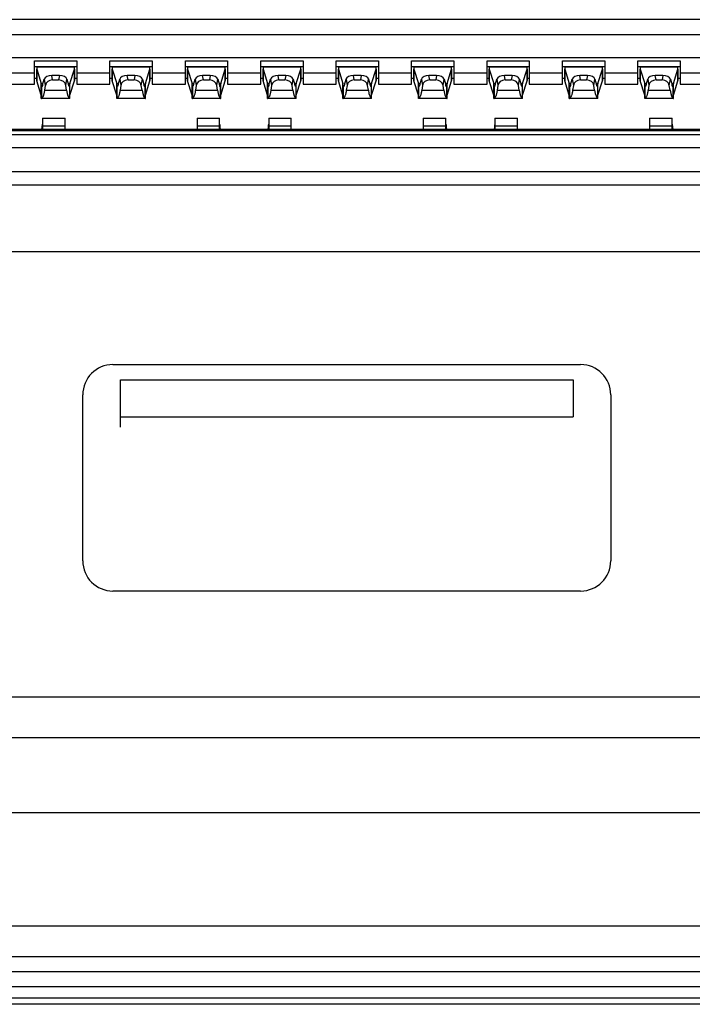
# Model space of a CAD drawing. Header units: millimetres. Extents: x 0 to 1852, y 0 to 1359.
# Tile 36 of 54: x 537 to 546, y 855 to 869. Entities that reach past the tile are written whole.
import ezdxf

# ---------------------------------------------------------------- set-up
doc = ezdxf.new("R2010")
doc.units = ezdxf.units.MM
doc.header["$LTSCALE"] = 65.395
doc.layers.get('0').update_dxf_attribs({"linetype": 'CONTINUOUS'})

msp = doc.modelspace()

# ---------------------------------------------------------------- linework, layer by layer
at = {"color": 7, "linetype": 'Continuous'}
for p, q in [((561.661, 868.526), (528.161, 868.526)), ((561.561, 868.326), (528.261, 868.326)), ((529.011, 868.026), (560.811, 868.026)), ((537.131, 867.981), (537.691, 867.981)), ((537.131, 867.671), (537.131, 867.981)), ((537.691, 867.901), (537.131, 867.901)), ((537.661, 867.898), (537.161, 867.898)), ((537.161, 867.898), (537.161, 867.87)), ((537.661, 867.87), (537.661, 867.898)), ((537.691, 867.981), (537.691, 867.671)), ((538.131, 867.981), (538.691, 867.981)), ((538.131, 867.671), (538.131, 867.981)), ((538.691, 867.901), (538.131, 867.901)), ((538.661, 867.898), (538.161, 867.898)), ((538.161, 867.898), (538.161, 867.87)), ((538.661, 867.87), (538.661, 867.898)), ((538.691, 867.981), (538.691, 867.671)), ((539.131, 867.981), (539.691, 867.981)), ((539.131, 867.671), (539.131, 867.981)), ((539.691, 867.901), (539.131, 867.901)), ((539.661, 867.898), (539.161, 867.898)), ((539.161, 867.898), (539.161, 867.87)), ((539.661, 867.87), (539.661, 867.898)), ((539.691, 867.981), (539.691, 867.671)), ((540.131, 867.981), (540.691, 867.981)), ((540.131, 867.671), (540.131, 867.981)), ((540.691, 867.901), (540.131, 867.901)), ((540.661, 867.898), (540.161, 867.898)), ((540.161, 867.898), (540.161, 867.87)), ((540.661, 867.87), (540.661, 867.898)), ((540.691, 867.981), (540.691, 867.671)), ((541.131, 867.981), (541.691, 867.981)), ((541.131, 867.671), (541.131, 867.981)), ((541.691, 867.901), (541.131, 867.901)), ((541.661, 867.898), (541.161, 867.898)), ((541.161, 867.898), (541.161, 867.87)), ((541.661, 867.87), (541.661, 867.898)), ((541.691, 867.981), (541.691, 867.671)), ((542.131, 867.981), (542.691, 867.981)), ((542.131, 867.671), (542.131, 867.981)), ((542.691, 867.901), (542.131, 867.901)), ((542.661, 867.898), (542.161, 867.898)), ((542.161, 867.898), (542.161, 867.87)), ((542.661, 867.87), (542.661, 867.898)), ((542.691, 867.981), (542.691, 867.671)), ((543.131, 867.981), (543.691, 867.981)), ((543.131, 867.671), (543.131, 867.981)), ((543.691, 867.901), (543.131, 867.901)), ((543.661, 867.898), (543.161, 867.898)), ((543.161, 867.898), (543.161, 867.87)), ((543.661, 867.87), (543.661, 867.898)), ((543.691, 867.981), (543.691, 867.671)), ((544.131, 867.981), (544.691, 867.981)), ((544.131, 867.671), (544.131, 867.981)), ((544.691, 867.901), (544.131, 867.901)), ((544.661, 867.898), (544.161, 867.898)), ((544.161, 867.898), (544.161, 867.87)), ((544.661, 867.87), (544.661, 867.898)), ((544.691, 867.981), (544.691, 867.671)), ((545.131, 867.981), (545.691, 867.981)), ((545.131, 867.671), (545.131, 867.981)), ((545.691, 867.901), (545.131, 867.901)), ((545.661, 867.898), (545.161, 867.898)), ((545.161, 867.898), (545.161, 867.87)), ((545.661, 867.87), (545.661, 867.898)), ((545.691, 867.981), (545.691, 867.671)), ((536.691, 867.821), (537.131, 867.821)), ((537.161, 867.869), (537.161, 867.87)), ((537.161, 867.718), (537.161, 867.869)), ((537.161, 867.869), (537.161, 867.717)), ((537.161, 867.869), (537.221, 867.678)), ((537.462, 867.787), (537.36, 867.787)), ((537.371, 867.727), (537.36, 867.787)), ((537.462, 867.787), (537.451, 867.727)), ((537.601, 867.678), (537.661, 867.869)), ((537.661, 867.87), (537.661, 867.869)), ((537.661, 867.717), (537.661, 867.869)), ((537.661, 867.869), (537.661, 867.718)), ((537.691, 867.821), (538.131, 867.821)), ((538.161, 867.869), (538.161, 867.87)), ((538.161, 867.718), (538.161, 867.869)), ((538.161, 867.869), (538.161, 867.717)), ((538.161, 867.869), (538.221, 867.678)), ((538.462, 867.787), (538.36, 867.787)), ((538.371, 867.727), (538.36, 867.787)), ((538.462, 867.787), (538.451, 867.727)), ((538.601, 867.678), (538.661, 867.869)), ((538.661, 867.87), (538.661, 867.869)), ((538.661, 867.717), (538.661, 867.869)), ((538.661, 867.869), (538.661, 867.718)), ((538.691, 867.821), (539.131, 867.821)), ((539.161, 867.869), (539.161, 867.87)), ((539.161, 867.718), (539.161, 867.869)), ((539.161, 867.869), (539.161, 867.717)), ((539.161, 867.869), (539.221, 867.678)), ((539.462, 867.787), (539.36, 867.787)), ((539.371, 867.727), (539.36, 867.787)), ((539.462, 867.787), (539.451, 867.727)), ((539.601, 867.678), (539.661, 867.869)), ((539.661, 867.87), (539.661, 867.869)), ((539.661, 867.717), (539.661, 867.869)), ((539.661, 867.869), (539.661, 867.718)), ((539.691, 867.821), (540.131, 867.821)), ((540.161, 867.869), (540.161, 867.87)), ((540.161, 867.718), (540.161, 867.869)), ((540.161, 867.869), (540.161, 867.717)), ((540.161, 867.869), (540.221, 867.678)), ((540.462, 867.787), (540.36, 867.787)), ((540.371, 867.727), (540.36, 867.787)), ((540.462, 867.787), (540.451, 867.727)), ((540.601, 867.678), (540.661, 867.869)), ((540.661, 867.87), (540.661, 867.869)), ((540.661, 867.717), (540.661, 867.869)), ((540.661, 867.869), (540.661, 867.718)), ((540.691, 867.821), (541.131, 867.821)), ((541.161, 867.869), (541.161, 867.87)), ((541.161, 867.718), (541.161, 867.869)), ((541.161, 867.869), (541.161, 867.717)), ((541.161, 867.869), (541.221, 867.678)), ((541.462, 867.787), (541.36, 867.787)), ((541.371, 867.727), (541.36, 867.787)), ((541.462, 867.787), (541.451, 867.727)), ((541.601, 867.678), (541.661, 867.869)), ((541.661, 867.87), (541.661, 867.869)), ((541.661, 867.717), (541.661, 867.869)), ((541.661, 867.869), (541.661, 867.718)), ((541.691, 867.821), (542.131, 867.821)), ((542.161, 867.869), (542.161, 867.87)), ((542.161, 867.718), (542.161, 867.869)), ((542.161, 867.869), (542.161, 867.717)), ((542.161, 867.869), (542.221, 867.678)), ((542.462, 867.787), (542.36, 867.787)), ((542.371, 867.727), (542.36, 867.787)), ((542.462, 867.787), (542.451, 867.727)), ((542.601, 867.678), (542.661, 867.869)), ((542.661, 867.87), (542.661, 867.869)), ((542.661, 867.717), (542.661, 867.869)), ((542.661, 867.869), (542.661, 867.718)), ((542.691, 867.821), (543.131, 867.821)), ((543.161, 867.869), (543.161, 867.87)), ((543.161, 867.718), (543.161, 867.869)), ((543.161, 867.869), (543.161, 867.717)), ((543.161, 867.869), (543.221, 867.678)), ((543.462, 867.787), (543.36, 867.787)), ((543.371, 867.727), (543.36, 867.787)), ((543.462, 867.787), (543.451, 867.727)), ((543.601, 867.678), (543.661, 867.869)), ((543.661, 867.87), (543.661, 867.869)), ((543.661, 867.717), (543.661, 867.869)), ((543.661, 867.869), (543.661, 867.718)), ((543.691, 867.821), (544.131, 867.821)), ((544.161, 867.869), (544.161, 867.87)), ((544.161, 867.869), (544.221, 867.678)), ((544.161, 867.718), (544.161, 867.869)), ((544.161, 867.869), (544.161, 867.717)), ((544.462, 867.787), (544.36, 867.787)), ((544.371, 867.727), (544.36, 867.787)), ((544.462, 867.787), (544.451, 867.727)), ((544.601, 867.678), (544.661, 867.869)), ((544.661, 867.87), (544.661, 867.869)), ((544.661, 867.717), (544.661, 867.869)), ((544.661, 867.869), (544.661, 867.718)), ((544.691, 867.821), (545.131, 867.821)), ((545.161, 867.869), (545.161, 867.87)), ((545.161, 867.869), (545.221, 867.678)), ((545.161, 867.718), (545.161, 867.869)), ((545.161, 867.869), (545.161, 867.717)), ((545.462, 867.787), (545.36, 867.787)), ((545.371, 867.727), (545.36, 867.787)), ((545.462, 867.787), (545.451, 867.727)), ((545.601, 867.678), (545.661, 867.869)), ((545.661, 867.87), (545.661, 867.869)), ((545.661, 867.717), (545.661, 867.869)), ((545.661, 867.869), (545.661, 867.718)), ((545.691, 867.821), (546.131, 867.821)), ((536.691, 867.671), (537.131, 867.671)), ((537.131, 867.751), (537.161, 867.751)), ((537.161, 867.718), (537.161, 867.717)), ((537.221, 867.526), (537.161, 867.717)), ((537.221, 867.677), (537.221, 867.678)), ((537.221, 867.678), (537.221, 867.677)), ((537.221, 867.481), (537.221, 867.677)), ((537.221, 867.655), (537.237, 867.655)), ((537.221, 867.642), (537.231, 867.642)), ((537.224, 867.632), (537.221, 867.631)), ((537.224, 867.632), (537.224, 867.481)), ((537.239, 867.662), (537.261, 867.737)), ((537.261, 867.737), (537.275, 867.655)), ((537.275, 867.655), (537.265, 867.59)), ((537.371, 867.727), (537.451, 867.727)), ((537.547, 867.655), (537.561, 867.737)), ((537.557, 867.59), (537.547, 867.655)), ((537.561, 867.737), (537.583, 867.662)), ((537.585, 867.655), (537.601, 867.655)), ((537.591, 867.642), (537.601, 867.642)), ((537.599, 867.481), (537.599, 867.632)), ((537.601, 867.631), (537.599, 867.632)), ((537.601, 867.526), (537.661, 867.717)), ((537.601, 867.678), (537.601, 867.677)), ((537.601, 867.677), (537.601, 867.678)), ((537.601, 867.481), (537.601, 867.677)), ((537.661, 867.751), (537.691, 867.751)), ((537.661, 867.717), (537.661, 867.718)), ((537.691, 867.671), (538.131, 867.671)), ((538.131, 867.751), (538.161, 867.751)), ((538.161, 867.718), (538.161, 867.717)), ((538.221, 867.526), (538.161, 867.717)), ((538.221, 867.677), (538.221, 867.678)), ((538.221, 867.678), (538.221, 867.677)), ((538.221, 867.481), (538.221, 867.677)), ((538.221, 867.655), (538.237, 867.655)), ((538.221, 867.642), (538.231, 867.642)), ((538.224, 867.632), (538.221, 867.631)), ((538.224, 867.632), (538.224, 867.481)), ((538.239, 867.662), (538.261, 867.737)), ((538.261, 867.737), (538.275, 867.655)), ((538.275, 867.655), (538.265, 867.59)), ((538.371, 867.727), (538.451, 867.727)), ((538.547, 867.655), (538.561, 867.737)), ((538.557, 867.59), (538.547, 867.655)), ((538.561, 867.737), (538.583, 867.662)), ((538.585, 867.655), (538.601, 867.655)), ((538.591, 867.642), (538.601, 867.642)), ((538.599, 867.481), (538.599, 867.632)), ((538.601, 867.631), (538.599, 867.632)), ((538.601, 867.526), (538.661, 867.717)), ((538.601, 867.678), (538.601, 867.677)), ((538.601, 867.677), (538.601, 867.678)), ((538.601, 867.481), (538.601, 867.677)), ((538.661, 867.751), (538.691, 867.751)), ((538.661, 867.717), (538.661, 867.718)), ((538.691, 867.671), (539.131, 867.671)), ((539.131, 867.751), (539.161, 867.751)), ((539.161, 867.718), (539.161, 867.717)), ((539.221, 867.526), (539.161, 867.717)), ((539.221, 867.677), (539.221, 867.678)), ((539.221, 867.678), (539.221, 867.677)), ((539.221, 867.481), (539.221, 867.677)), ((539.221, 867.655), (539.237, 867.655)), ((539.221, 867.642), (539.231, 867.642)), ((539.224, 867.632), (539.221, 867.631)), ((539.224, 867.632), (539.224, 867.481)), ((539.239, 867.662), (539.261, 867.737)), ((539.261, 867.737), (539.275, 867.655)), ((539.275, 867.655), (539.265, 867.59)), ((539.371, 867.727), (539.451, 867.727)), ((539.547, 867.655), (539.561, 867.737)), ((539.557, 867.59), (539.547, 867.655)), ((539.561, 867.737), (539.583, 867.662)), ((539.585, 867.655), (539.601, 867.655)), ((539.591, 867.642), (539.601, 867.642)), ((539.599, 867.481), (539.599, 867.632)), ((539.601, 867.631), (539.599, 867.632)), ((539.601, 867.526), (539.661, 867.717)), ((539.601, 867.678), (539.601, 867.677)), ((539.601, 867.677), (539.601, 867.678)), ((539.601, 867.481), (539.601, 867.677)), ((539.661, 867.751), (539.691, 867.751)), ((539.661, 867.717), (539.661, 867.718)), ((539.691, 867.671), (540.131, 867.671)), ((540.131, 867.751), (540.161, 867.751)), ((540.161, 867.718), (540.161, 867.717)), ((540.221, 867.526), (540.161, 867.717)), ((540.221, 867.677), (540.221, 867.678)), ((540.221, 867.678), (540.221, 867.677)), ((540.221, 867.481), (540.221, 867.677)), ((540.221, 867.655), (540.237, 867.655)), ((540.221, 867.642), (540.231, 867.642)), ((540.224, 867.632), (540.221, 867.631)), ((540.224, 867.632), (540.224, 867.481)), ((540.239, 867.662), (540.261, 867.737)), ((540.261, 867.737), (540.275, 867.655)), ((540.275, 867.655), (540.265, 867.59)), ((540.371, 867.727), (540.451, 867.727)), ((540.547, 867.655), (540.561, 867.737)), ((540.557, 867.59), (540.547, 867.655)), ((540.561, 867.737), (540.583, 867.662)), ((540.585, 867.655), (540.601, 867.655)), ((540.591, 867.642), (540.601, 867.642)), ((540.599, 867.481), (540.599, 867.632)), ((540.601, 867.631), (540.599, 867.632)), ((540.601, 867.526), (540.661, 867.717)), ((540.601, 867.678), (540.601, 867.677)), ((540.601, 867.677), (540.601, 867.678)), ((540.601, 867.481), (540.601, 867.677)), ((540.661, 867.751), (540.691, 867.751)), ((540.661, 867.717), (540.661, 867.718)), ((540.691, 867.671), (541.131, 867.671)), ((541.131, 867.751), (541.161, 867.751)), ((541.161, 867.718), (541.161, 867.717)), ((541.221, 867.526), (541.161, 867.717)), ((541.221, 867.677), (541.221, 867.678)), ((541.221, 867.678), (541.221, 867.677)), ((541.221, 867.481), (541.221, 867.677)), ((541.221, 867.655), (541.237, 867.655)), ((541.221, 867.642), (541.231, 867.642)), ((541.224, 867.632), (541.221, 867.631)), ((541.224, 867.632), (541.224, 867.481)), ((541.239, 867.662), (541.261, 867.737)), ((541.261, 867.737), (541.275, 867.655)), ((541.275, 867.655), (541.265, 867.59)), ((541.371, 867.727), (541.451, 867.727)), ((541.547, 867.655), (541.561, 867.737)), ((541.557, 867.59), (541.547, 867.655)), ((541.561, 867.737), (541.583, 867.662)), ((541.585, 867.655), (541.601, 867.655)), ((541.591, 867.642), (541.601, 867.642)), ((541.599, 867.481), (541.599, 867.632)), ((541.601, 867.631), (541.599, 867.632)), ((541.601, 867.526), (541.661, 867.717)), ((541.601, 867.678), (541.601, 867.677)), ((541.601, 867.677), (541.601, 867.678)), ((541.601, 867.481), (541.601, 867.677)), ((541.661, 867.751), (541.691, 867.751)), ((541.661, 867.717), (541.661, 867.718)), ((541.691, 867.671), (542.131, 867.671)), ((542.131, 867.751), (542.161, 867.751)), ((542.161, 867.718), (542.161, 867.717)), ((542.221, 867.526), (542.161, 867.717)), ((542.221, 867.677), (542.221, 867.678)), ((542.221, 867.678), (542.221, 867.677)), ((542.221, 867.481), (542.221, 867.677)), ((542.221, 867.655), (542.237, 867.655)), ((542.221, 867.642), (542.231, 867.642)), ((542.224, 867.632), (542.221, 867.631)), ((542.224, 867.632), (542.224, 867.481)), ((542.239, 867.662), (542.261, 867.737)), ((542.261, 867.737), (542.275, 867.655)), ((542.275, 867.655), (542.265, 867.59)), ((542.371, 867.727), (542.451, 867.727)), ((542.547, 867.655), (542.561, 867.737)), ((542.557, 867.59), (542.547, 867.655)), ((542.561, 867.737), (542.583, 867.662)), ((542.585, 867.655), (542.601, 867.655)), ((542.591, 867.642), (542.601, 867.642)), ((542.599, 867.481), (542.599, 867.632)), ((542.601, 867.631), (542.599, 867.632)), ((542.601, 867.526), (542.661, 867.717)), ((542.601, 867.678), (542.601, 867.677)), ((542.601, 867.677), (542.601, 867.678)), ((542.601, 867.481), (542.601, 867.677)), ((542.661, 867.751), (542.691, 867.751)), ((542.661, 867.717), (542.661, 867.718)), ((542.691, 867.671), (543.131, 867.671)), ((543.131, 867.751), (543.161, 867.751)), ((543.161, 867.718), (543.161, 867.717)), ((543.221, 867.526), (543.161, 867.717)), ((543.221, 867.677), (543.221, 867.678)), ((543.221, 867.678), (543.221, 867.677)), ((543.221, 867.481), (543.221, 867.677)), ((543.221, 867.655), (543.237, 867.655)), ((543.221, 867.642), (543.231, 867.642)), ((543.224, 867.632), (543.221, 867.631)), ((543.224, 867.632), (543.224, 867.481)), ((543.239, 867.662), (543.261, 867.737)), ((543.261, 867.737), (543.275, 867.655)), ((543.275, 867.655), (543.265, 867.59)), ((543.371, 867.727), (543.451, 867.727)), ((543.547, 867.655), (543.561, 867.737)), ((543.557, 867.59), (543.547, 867.655)), ((543.561, 867.737), (543.583, 867.662)), ((543.585, 867.655), (543.601, 867.655)), ((543.591, 867.642), (543.601, 867.642)), ((543.599, 867.481), (543.599, 867.632)), ((543.601, 867.631), (543.599, 867.632)), ((543.601, 867.526), (543.661, 867.717)), ((543.601, 867.678), (543.601, 867.677)), ((543.601, 867.677), (543.601, 867.678)), ((543.601, 867.481), (543.601, 867.677)), ((543.661, 867.751), (543.691, 867.751)), ((543.661, 867.717), (543.661, 867.718)), ((543.691, 867.671), (544.131, 867.671)), ((544.131, 867.751), (544.161, 867.751)), ((544.161, 867.718), (544.161, 867.717)), ((544.221, 867.526), (544.161, 867.717)), ((544.221, 867.677), (544.221, 867.678)), ((544.221, 867.678), (544.221, 867.677)), ((544.221, 867.481), (544.221, 867.677)), ((544.221, 867.655), (544.237, 867.655)), ((544.221, 867.642), (544.231, 867.642)), ((544.224, 867.632), (544.221, 867.631)), ((544.224, 867.632), (544.224, 867.481)), ((544.239, 867.662), (544.261, 867.737)), ((544.261, 867.737), (544.275, 867.655)), ((544.275, 867.655), (544.265, 867.59)), ((544.371, 867.727), (544.451, 867.727)), ((544.547, 867.655), (544.561, 867.737)), ((544.557, 867.59), (544.547, 867.655)), ((544.561, 867.737), (544.583, 867.662)), ((544.585, 867.655), (544.601, 867.655)), ((544.591, 867.642), (544.601, 867.642)), ((544.599, 867.481), (544.599, 867.632)), ((544.601, 867.631), (544.599, 867.632)), ((544.601, 867.526), (544.661, 867.717)), ((544.601, 867.678), (544.601, 867.677)), ((544.601, 867.677), (544.601, 867.678)), ((544.601, 867.481), (544.601, 867.677)), ((544.661, 867.751), (544.691, 867.751)), ((544.661, 867.717), (544.661, 867.718)), ((544.691, 867.671), (545.131, 867.671)), ((545.131, 867.751), (545.161, 867.751)), ((545.161, 867.718), (545.161, 867.717)), ((545.221, 867.526), (545.161, 867.717)), ((545.221, 867.677), (545.221, 867.678)), ((545.221, 867.678), (545.221, 867.677)), ((545.221, 867.481), (545.221, 867.677)), ((545.221, 867.655), (545.237, 867.655)), ((545.221, 867.642), (545.231, 867.642)), ((545.224, 867.632), (545.221, 867.631)), ((545.224, 867.632), (545.224, 867.481)), ((545.239, 867.662), (545.261, 867.737)), ((545.261, 867.737), (545.275, 867.655)), ((545.275, 867.655), (545.265, 867.59)), ((545.371, 867.727), (545.451, 867.727)), ((545.547, 867.655), (545.561, 867.737)), ((545.557, 867.59), (545.547, 867.655)), ((545.561, 867.737), (545.583, 867.662)), ((545.585, 867.655), (545.601, 867.655)), ((545.591, 867.642), (545.601, 867.642)), ((545.599, 867.481), (545.599, 867.632)), ((545.601, 867.631), (545.599, 867.632)), ((545.601, 867.526), (545.661, 867.717)), ((545.601, 867.678), (545.601, 867.677)), ((545.601, 867.677), (545.601, 867.678)), ((545.601, 867.481), (545.601, 867.677)), ((545.661, 867.751), (545.691, 867.751)), ((545.661, 867.717), (545.661, 867.718)), ((545.691, 867.671), (546.131, 867.671)), ((537.265, 867.59), (537.557, 867.59)), ((537.601, 867.526), (537.601, 867.525)), ((538.265, 867.59), (538.557, 867.59)), ((538.601, 867.526), (538.601, 867.525)), ((539.265, 867.59), (539.557, 867.59)), ((539.601, 867.526), (539.601, 867.525)), ((540.265, 867.59), (540.557, 867.59)), ((540.601, 867.526), (540.601, 867.525)), ((541.265, 867.59), (541.557, 867.59)), ((541.601, 867.526), (541.601, 867.525)), ((542.265, 867.59), (542.557, 867.59)), ((542.601, 867.526), (542.601, 867.525)), ((543.265, 867.59), (543.557, 867.59)), ((543.601, 867.526), (543.601, 867.525)), ((544.265, 867.59), (544.557, 867.59)), ((544.601, 867.526), (544.601, 867.525)), ((545.265, 867.59), (545.557, 867.59)), ((545.601, 867.526), (545.601, 867.525)), ((537.601, 867.481), (537.221, 867.481)), ((537.221, 867.481), (537.224, 867.481)), ((537.599, 867.481), (537.601, 867.481)), ((538.601, 867.481), (538.221, 867.481)), ((538.221, 867.481), (538.224, 867.481)), ((538.599, 867.481), (538.601, 867.481)), ((539.601, 867.481), (539.221, 867.481)), ((539.221, 867.481), (539.224, 867.481)), ((539.599, 867.481), (539.601, 867.481)), ((540.601, 867.481), (540.221, 867.481)), ((540.221, 867.481), (540.224, 867.481)), ((540.599, 867.481), (540.601, 867.481)), ((541.601, 867.481), (541.221, 867.481)), ((541.221, 867.481), (541.224, 867.481)), ((541.599, 867.481), (541.601, 867.481)), ((542.601, 867.481), (542.221, 867.481)), ((542.221, 867.481), (542.224, 867.481)), ((542.599, 867.481), (542.601, 867.481)), ((543.601, 867.481), (543.221, 867.481)), ((543.221, 867.481), (543.224, 867.481)), ((543.599, 867.481), (543.601, 867.481)), ((544.601, 867.481), (544.221, 867.481)), ((544.221, 867.481), (544.224, 867.481)), ((544.599, 867.481), (544.601, 867.481)), ((545.601, 867.481), (545.221, 867.481)), ((545.221, 867.481), (545.224, 867.481)), ((545.599, 867.481), (545.601, 867.481)), ((537.233, 867.119), (537.224, 867.076)), ((537.233, 867.076), (537.233, 867.119)), ((537.236, 867.221), (537.536, 867.221)), ((537.236, 867.221), (537.236, 867.076)), ((537.536, 867.114), (537.236, 867.114)), ((537.536, 867.076), (537.536, 867.221)), ((539.286, 867.221), (539.586, 867.221)), ((539.286, 867.221), (539.286, 867.076)), ((539.586, 867.114), (539.286, 867.114)), ((539.586, 867.076), (539.586, 867.221)), ((539.589, 867.119), (539.589, 867.076)), ((539.599, 867.076), (539.589, 867.119)), ((540.233, 867.119), (540.224, 867.076)), ((540.233, 867.076), (540.233, 867.119)), ((540.236, 867.221), (540.536, 867.221)), ((540.236, 867.221), (540.236, 867.076)), ((540.536, 867.114), (540.236, 867.114)), ((540.536, 867.076), (540.536, 867.221)), ((542.286, 867.221), (542.586, 867.221)), ((542.286, 867.221), (542.286, 867.076)), ((542.586, 867.114), (542.286, 867.114)), ((542.586, 867.076), (542.586, 867.221)), ((542.589, 867.119), (542.589, 867.076)), ((542.599, 867.076), (542.589, 867.119)), ((543.233, 867.119), (543.224, 867.076)), ((543.233, 867.076), (543.233, 867.119)), ((543.236, 867.221), (543.536, 867.221)), ((543.236, 867.221), (543.236, 867.076)), ((543.536, 867.114), (543.236, 867.114)), ((543.536, 867.076), (543.536, 867.221)), ((545.286, 867.221), (545.586, 867.221)), ((545.286, 867.221), (545.286, 867.076)), ((545.586, 867.114), (545.286, 867.114)), ((545.586, 867.076), (545.586, 867.221)), ((545.599, 867.076), (545.589, 867.119)), ((545.589, 867.119), (545.589, 867.076)), ((530.236, 867.076), (559.586, 867.076)), ((559.586, 867.054), (530.236, 867.054)), ((530.236, 867.004), (559.586, 867.004)), ((559.586, 866.826), (530.236, 866.826)), ((533.671, 866.514), (549.671, 866.514)), ((549.671, 866.334), (533.671, 866.334)), ((532.671, 865.455), (549.871, 865.455)), ((538.171, 863.955), (544.371, 863.955)), ((538.271, 863.755), (544.271, 863.755)), ((538.271, 863.126), (538.271, 863.755)), ((544.271, 863.755), (544.271, 863.262)), ((537.771, 861.355), (537.771, 863.555)), ((544.771, 863.555), (544.771, 861.355)), ((538.271, 863.262), (544.271, 863.262)), ((544.371, 860.955), (538.171, 860.955)), ((231.071, 859.555), (775.751, 859.555)), ((235.951, 859.014), (771.551, 859.014)), ((549.671, 858.014), (533.671, 858.014)), ((771.751, 856.514), (235.071, 856.514)), ((231.071, 856.114), (775.751, 856.114)), ((231.271, 855.914), (775.551, 855.914)), ((774.051, 855.709), (232.771, 855.709)), ((775.751, 855.479), (231.071, 855.479))]:
    msp.add_line(p, q, dxfattribs=at)
at = {"color": 3, "linetype": 'Continuous'}
msp.add_line((775.751, 855.559), (231.071, 855.559), dxfattribs=at)
at = {"color": 7, "linetype": 'Continuous'}
for centre, radius, start, end in [((537.122, 867.144), 0.115, 347.2958, 358.4939), ((539.701, 867.144), 0.115, 181.5191, 192.6912), ((542.701, 867.144), 0.115, 181.5191, 192.6912), ((543.122, 867.144), 0.115, 347.2958, 358.4939), ((545.701, 867.144), 0.115, 181.5191, 192.6912), ((538.171, 863.555), 0.4, 90, 180), ((544.371, 863.555), 0.4, 0, 90), ((538.171, 861.355), 0.4, 180, 270), ((544.371, 861.355), 0.4, 270, 360)]:
    msp.add_arc(centre, radius, start, end, dxfattribs=at)
for centre, major_axis, ratio, start_param, end_param in [((537.36, 867.726), (0.101, 0), 0.607609, 1.570796, 2.967342), ((537.462, 867.726), (0.101, 0), 0.607609, 0.174251, 1.570796), ((538.36, 867.726), (0.101, 0), 0.607609, 1.570796, 2.967342), ((538.462, 867.726), (0.101, 0), 0.607609, 0.174251, 1.570796), ((539.36, 867.726), (0.101, 0), 0.607609, 1.570796, 2.967342), ((539.462, 867.726), (0.101, 0), 0.607609, 0.174251, 1.570796), ((540.36, 867.726), (0.101, 0), 0.607609, 1.570796, 2.967342), ((540.462, 867.726), (0.101, 0), 0.607609, 0.174251, 1.570796), ((541.36, 867.726), (0.101, 0), 0.607609, 1.570796, 2.967342), ((541.462, 867.726), (0.101, 0), 0.607609, 0.174251, 1.570796), ((542.36, 867.726), (0.101, 0), 0.607609, 1.570796, 2.967342), ((542.462, 867.726), (0.101, 0), 0.607609, 0.174251, 1.570796), ((543.36, 867.726), (0.101, 0), 0.607609, 1.570796, 2.967342), ((543.462, 867.726), (0.101, 0), 0.607609, 0.174251, 1.570796), ((544.36, 867.726), (0.101, 0), 0.607609, 1.570796, 2.967342), ((544.462, 867.726), (0.101, 0), 0.607609, 0.174251, 1.570796), ((545.36, 867.726), (0.101, 0), 0.607609, 1.570796, 2.967342), ((545.462, 867.726), (0.101, 0), 0.607609, 0.174251, 1.570796), ((537.375, 867.64), (0.1, -0.014), 0.855397, 1.73824, 3.134786), ((537.447, 867.64), (0.1, 0.014), 0.855397, 0.006807, 1.403352), ((538.375, 867.64), (0.1, -0.014), 0.855397, 1.73824, 3.134786), ((538.447, 867.64), (0.1, 0.014), 0.855397, 0.006807, 1.403352), ((539.375, 867.64), (0.1, -0.014), 0.855397, 1.73824, 3.134786), ((539.447, 867.64), (0.1, 0.014), 0.855397, 0.006807, 1.403352), ((540.375, 867.64), (0.1, -0.014), 0.855397, 1.73824, 3.134786), ((540.447, 867.64), (0.1, 0.014), 0.855397, 0.006807, 1.403352), ((541.375, 867.64), (0.1, -0.014), 0.855397, 1.73824, 3.134786), ((541.447, 867.64), (0.1, 0.014), 0.855397, 0.006807, 1.403352), ((542.375, 867.64), (0.1, -0.014), 0.855397, 1.73824, 3.134786), ((542.447, 867.64), (0.1, 0.014), 0.855397, 0.006807, 1.403352), ((543.375, 867.64), (0.1, -0.014), 0.855397, 1.73824, 3.134786), ((543.447, 867.64), (0.1, 0.014), 0.855397, 0.006807, 1.403352), ((544.375, 867.64), (0.1, -0.014), 0.855397, 1.73824, 3.134786), ((544.447, 867.64), (0.1, 0.014), 0.855397, 0.006807, 1.403352), ((545.375, 867.64), (0.1, -0.014), 0.855397, 1.73824, 3.134786), ((545.447, 867.64), (0.1, 0.014), 0.855397, 0.006807, 1.403352), ((537.604, 867.731), (0, 0.25), 0.225, -4.116069, -3.229511), ((538.604, 867.731), (0, 0.25), 0.225, -4.116069, -3.229511), ((539.604, 867.731), (0, 0.25), 0.225, -4.116069, -3.229511), ((540.604, 867.731), (0, 0.25), 0.225, -4.116069, -3.229511), ((541.604, 867.731), (0, 0.25), 0.225, -4.116069, -3.229511), ((542.604, 867.731), (0, 0.25), 0.225, -4.116069, -3.229511), ((543.604, 867.731), (0, 0.25), 0.225, -4.116069, -3.229511), ((544.604, 867.731), (0, 0.25), 0.225, -4.116069, -3.229511), ((545.604, 867.731), (0, 0.25), 0.225, -4.116069, -3.229511), ((540.136, 867.144), (0, 0.107), 0.932515, -1.808171, -1.599184)]:
    msp.add_ellipse(centre, major_axis=major_axis, ratio=ratio, start_param=start_param, end_param=end_param, dxfattribs=at)
for points, knots in [([(537.239, 867.662), (537.237, 867.655), (537.234, 867.646), (537.228, 867.636), (537.225, 867.633), (537.224, 867.632)], [0, 0, 0, 0, 0.609172, 0.830155, 1, 1, 1, 1]), ([(537.599, 867.632), (537.597, 867.633), (537.594, 867.636), (537.588, 867.646), (537.585, 867.655), (537.583, 867.662)], [0, 0, 0, 0, 0.169847, 0.390831, 1, 1, 1, 1]), ([(538.239, 867.662), (538.237, 867.655), (538.234, 867.646), (538.228, 867.636), (538.225, 867.633), (538.224, 867.632)], [0, 0, 0, 0, 0.609172, 0.830155, 1, 1, 1, 1]), ([(538.599, 867.632), (538.597, 867.633), (538.594, 867.636), (538.588, 867.646), (538.585, 867.655), (538.583, 867.662)], [0, 0, 0, 0, 0.169847, 0.390831, 1, 1, 1, 1]), ([(539.239, 867.662), (539.237, 867.655), (539.234, 867.646), (539.228, 867.636), (539.225, 867.633), (539.224, 867.632)], [0, 0, 0, 0, 0.609172, 0.830155, 1, 1, 1, 1]), ([(539.599, 867.632), (539.597, 867.633), (539.594, 867.636), (539.588, 867.646), (539.585, 867.655), (539.583, 867.662)], [0, 0, 0, 0, 0.169847, 0.390831, 1, 1, 1, 1]), ([(540.239, 867.662), (540.237, 867.655), (540.234, 867.646), (540.228, 867.636), (540.225, 867.633), (540.224, 867.632)], [0, 0, 0, 0, 0.609172, 0.830155, 1, 1, 1, 1]), ([(540.599, 867.632), (540.597, 867.633), (540.594, 867.636), (540.588, 867.646), (540.585, 867.655), (540.583, 867.662)], [0, 0, 0, 0, 0.169847, 0.390831, 1, 1, 1, 1]), ([(541.239, 867.662), (541.237, 867.655), (541.234, 867.646), (541.228, 867.636), (541.225, 867.633), (541.224, 867.632)], [0, 0, 0, 0, 0.609172, 0.830155, 1, 1, 1, 1]), ([(541.599, 867.632), (541.597, 867.633), (541.594, 867.636), (541.588, 867.646), (541.585, 867.655), (541.583, 867.662)], [0, 0, 0, 0, 0.169847, 0.390831, 1, 1, 1, 1]), ([(542.239, 867.662), (542.237, 867.655), (542.234, 867.646), (542.228, 867.636), (542.225, 867.633), (542.224, 867.632)], [0, 0, 0, 0, 0.609172, 0.830155, 1, 1, 1, 1]), ([(542.599, 867.632), (542.597, 867.633), (542.594, 867.636), (542.588, 867.646), (542.585, 867.655), (542.583, 867.662)], [0, 0, 0, 0, 0.169847, 0.390831, 1, 1, 1, 1]), ([(543.239, 867.662), (543.237, 867.655), (543.234, 867.646), (543.228, 867.636), (543.225, 867.633), (543.224, 867.632)], [0, 0, 0, 0, 0.609172, 0.830155, 1, 1, 1, 1]), ([(543.599, 867.632), (543.597, 867.633), (543.594, 867.636), (543.588, 867.646), (543.585, 867.655), (543.583, 867.662)], [0, 0, 0, 0, 0.169847, 0.390831, 1, 1, 1, 1]), ([(544.239, 867.662), (544.237, 867.655), (544.234, 867.646), (544.228, 867.636), (544.225, 867.633), (544.224, 867.632)], [0, 0, 0, 0, 0.609172, 0.830155, 1, 1, 1, 1]), ([(544.599, 867.632), (544.597, 867.633), (544.594, 867.636), (544.588, 867.646), (544.585, 867.655), (544.583, 867.662)], [0, 0, 0, 0, 0.169847, 0.390831, 1, 1, 1, 1]), ([(545.239, 867.662), (545.237, 867.655), (545.234, 867.646), (545.228, 867.636), (545.225, 867.633), (545.224, 867.632)], [0, 0, 0, 0, 0.609172, 0.830155, 1, 1, 1, 1]), ([(545.599, 867.632), (545.597, 867.633), (545.594, 867.636), (545.588, 867.646), (545.585, 867.655), (545.583, 867.662)], [0, 0, 0, 0, 0.169847, 0.390831, 1, 1, 1, 1]), ([(537.265, 867.59), (537.263, 867.576), (537.259, 867.556), (537.253, 867.531), (537.248, 867.516), (537.242, 867.503), (537.235, 867.491), (537.229, 867.483), (537.224, 867.481)], [0, 0, 0, 0, 0.361807, 0.51577, 0.650978, 0.767109, 0.863667, 1, 1, 1, 1]), ([(538.265, 867.59), (538.263, 867.576), (538.259, 867.556), (538.253, 867.531), (538.248, 867.516), (538.242, 867.503), (538.235, 867.491), (538.229, 867.483), (538.224, 867.481)], [0, 0, 0, 0, 0.361807, 0.51577, 0.650978, 0.767109, 0.863667, 1, 1, 1, 1]), ([(539.265, 867.59), (539.263, 867.576), (539.259, 867.556), (539.253, 867.531), (539.248, 867.516), (539.242, 867.503), (539.235, 867.491), (539.229, 867.483), (539.224, 867.481)], [0, 0, 0, 0, 0.361807, 0.51577, 0.650978, 0.767109, 0.863667, 1, 1, 1, 1]), ([(540.265, 867.59), (540.263, 867.576), (540.259, 867.556), (540.253, 867.531), (540.248, 867.516), (540.242, 867.503), (540.235, 867.491), (540.229, 867.483), (540.224, 867.481)], [0, 0, 0, 0, 0.361807, 0.51577, 0.650978, 0.767109, 0.863667, 1, 1, 1, 1]), ([(541.265, 867.59), (541.263, 867.576), (541.259, 867.556), (541.253, 867.531), (541.248, 867.516), (541.242, 867.503), (541.235, 867.491), (541.229, 867.483), (541.224, 867.481)], [0, 0, 0, 0, 0.361807, 0.51577, 0.650978, 0.767109, 0.863667, 1, 1, 1, 1]), ([(542.265, 867.59), (542.263, 867.576), (542.259, 867.556), (542.253, 867.531), (542.248, 867.516), (542.242, 867.503), (542.235, 867.491), (542.229, 867.483), (542.224, 867.481)], [0, 0, 0, 0, 0.361807, 0.51577, 0.650978, 0.767109, 0.863667, 1, 1, 1, 1]), ([(543.265, 867.59), (543.263, 867.576), (543.259, 867.556), (543.253, 867.531), (543.248, 867.516), (543.242, 867.503), (543.235, 867.491), (543.229, 867.483), (543.224, 867.481)], [0, 0, 0, 0, 0.361807, 0.51577, 0.650978, 0.767109, 0.863667, 1, 1, 1, 1]), ([(544.265, 867.59), (544.263, 867.576), (544.259, 867.556), (544.253, 867.531), (544.248, 867.516), (544.242, 867.503), (544.235, 867.491), (544.229, 867.483), (544.224, 867.481)], [0, 0, 0, 0, 0.361807, 0.51577, 0.650978, 0.767109, 0.863667, 1, 1, 1, 1]), ([(545.265, 867.59), (545.263, 867.576), (545.259, 867.556), (545.253, 867.531), (545.248, 867.516), (545.242, 867.503), (545.235, 867.491), (545.229, 867.483), (545.224, 867.481)], [0, 0, 0, 0, 0.361807, 0.51577, 0.650978, 0.767109, 0.863667, 1, 1, 1, 1])]:
    msp.add_open_spline(points, degree=3, knots=knots, dxfattribs=at)

doc.saveas('drawing.dxf')
